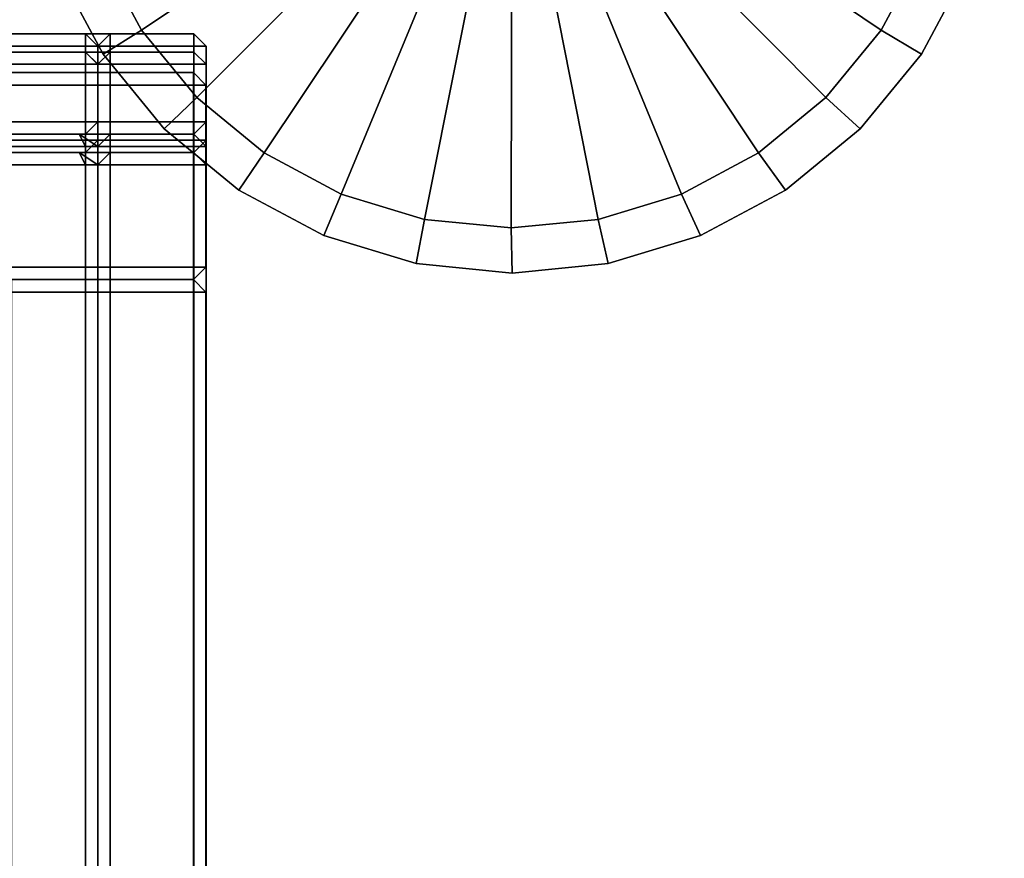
# Model space of a CAD drawing. Header units: inches. Extents: x 82 to 767, y -5 to 263.
# Tile 161 of 256: x 763.71 to 766.87, y 92.29 to 94.98. Entities that reach past the tile are written whole.
import ezdxf
from ezdxf.enums import TextEntityAlignment as Align

# ---------------------------------------------------------------- set-up
doc = ezdxf.new("R2010")
doc.units = ezdxf.units.IN
doc.header["$MEASUREMENT"] = 0
for name, color, linetype in [('A-FURN-3-COLLECTION-INFINITO-STORAGE-CASE-BACK-EDGE-HORIZONTAL', 35, 'Continuous'), ('A-FURN-3-COLLECTION-INFINITO-STORAGE-CASE-BACK-EDGE-VERTICAL', 35, 'Continuous'), ('A-FURN-3-COLLECTION-INFINITO-STORAGE-CASE-BACK-SURFACE-VERTICAL', 33, 'Continuous'), ('A-FURN-3-COLLECTION-INFINITO-STORAGE-CASE-BOTTOM-EDGE-HORIZONTAL', 35, 'Continuous'), ('A-FURN-3-COLLECTION-INFINITO-STORAGE-CASE-BOTTOM-SURFACE-HORIZONTAL', 33, 'Continuous'), ('A-FURN-3-COLLECTION-INFINITO-STORAGE-CASE-SIDE-EDGE-HORIZONTAL', 35, 'Continuous'), ('A-FURN-3-COLLECTION-INFINITO-STORAGE-CASE-SIDE-EDGE-VERTICAL', 35, 'Continuous'), ('A-FURN-3-COLLECTION-INFINITO-STORAGE-CASE-SIDE-SURFACE-VERTICAL', 33, 'Continuous'), ('A-FURN-3-COLLECTION-INFINITO-STORAGE-CASE-TOP-EDGE-HORIZONTAL', 35, 'Continuous'), ('A-FURN-3-COLLECTION-INFINITO-STORAGE-CASE-TOP-SURFACE-HORIZONTAL', 33, 'Continuous'), ('A-FURN-3-COLLECTION-INFINITO-STORAGE-SHELF', 33, 'Continuous'), ('A-FURN-3-COLLECTION-INFINITO-STORAGE-STANCHION-GLIDE', 251, 'Continuous'), ('A-FURN-HAWORTH-ATT', 7, 'Continuous')]:
    doc.layers.add(name, color=color, linetype=linetype)
doc.styles.get("Standard").update_dxf_attribs({"font": 'arial.ttf'})

# ---------------------------------------------------------------- blocks, each defined once
blk = doc.blocks.new('HCCS-IWBC-S0931-3D-3')
at = {"layer": 'A-FURN-3-COLLECTION-INFINITO-STORAGE-SHELF'}
for points in [[(1.0266, 4.9238, -0.0168), (1.0266, 4.9238, -0.1358), (0.9873, 4.8844, -0.1358), (0.9873, 4.8844, -0.0168)], [(0.9873, 4.8844, 0.3787), (1.0266, 4.8844, 0.4181), (1.0266, 4.8844, 0.4181), (1.0266, 4.9238, 0.3787)], [(1.0266, 4.9238, 0.6552), (1.0266, 4.8844, 0.6158), (1.0266, 4.8844, 0.6158), (0.9873, 4.8844, 0.6552)], [(1.0266, 4.9238, 0.7742), (1.0266, 4.9238, 0.6552), (0.9873, 4.8844, 0.6552), (0.9873, 4.8844, 0.7742)], [(0.9873, 4.8844, 0.7742), (1.0266, 4.8844, 0.8136), (1.0266, 4.8844, 0.8136), (1.0266, 4.9238, 0.7742)], [(1.0266, 4.9238, 1.0507), (1.0266, 4.8844, 1.0114), (1.0266, 4.8844, 1.0114), (0.9873, 4.8844, 1.0507)], [(1.0266, 4.9238, 1.1698), (1.0266, 4.9238, 1.0507), (0.9873, 4.8844, 1.0507), (0.9873, 4.8844, 1.1698)], [(0.9873, 4.8844, 1.1698), (1.0266, 4.8844, 1.2091), (1.0266, 4.8844, 1.2091), (1.0266, 4.9238, 1.1698)], [(1.0266, 4.9238, 1.5653), (1.0266, 4.9238, 1.4463), (0.9873, 4.8844, 1.4463), (0.9873, 4.8844, 1.5653)], [(1.0266, 4.9238, 1.4463), (1.0266, 4.8844, 1.4069), (1.0266, 4.8844, 1.4069), (0.9873, 4.8844, 1.4463)], [(0.9873, 4.8844, 1.5653), (1.0266, 4.8844, 1.6047), (1.0266, 4.8844, 1.6047), (1.0266, 4.9238, 1.5653)], [(1.0266, 4.9238, -0.1358), (1.0266, 4.8844, -0.1752), (1.0266, 4.8844, -0.1752), (0.9873, 4.8844, -0.1358)], [(0.9873, 4.8844, -0.0168), (1.0266, 4.8844, 0.0226), (1.0266, 4.8844, 0.0226), (1.0266, 4.9238, -0.0168)], [(1.0266, 4.9238, 0.2597), (1.0266, 4.8844, 0.2203), (1.0266, 4.8844, 0.2203), (0.9873, 4.8844, 0.2597)], [(1.0266, 4.9238, 0.3787), (1.0266, 4.9238, 0.2597), (0.9873, 4.8844, 0.2597), (0.9873, 4.8844, 0.3787)], [(0.9873, 4.8844, 0.4574), (0.9873, 4.8844, 0.5765), (1.0266, 4.9238, 0.5765), (1.0266, 4.9238, 0.4574)], [(0.9873, 4.8844, 0.0619), (0.9873, 4.8844, 0.1809), (1.0266, 4.9238, 0.1809), (1.0266, 4.9238, 0.0619)], [(0.9873, 4.8844, 0.853), (0.9873, 4.8844, 0.972), (1.0266, 4.9238, 0.972), (1.0266, 4.9238, 0.853)], [(0.9873, 4.8844, 0.972), (1.0266, 4.8844, 1.0114), (1.0266, 4.8844, 1.0114), (1.0266, 4.9238, 0.972)], [(1.0266, 4.9238, 0.853), (1.0266, 4.8844, 0.8136), (1.0266, 4.8844, 0.8136), (0.9873, 4.8844, 0.853)], [(1.0266, 4.9238, 0.4574), (1.0266, 4.8844, 0.4181), (1.0266, 4.8844, 0.4181), (0.9873, 4.8844, 0.4574)], [(0.9873, 4.8844, 0.5765), (1.0266, 4.8844, 0.6158), (1.0266, 4.8844, 0.6158), (1.0266, 4.9238, 0.5765)], [(0.9873, 4.8844, 0.1809), (1.0266, 4.8844, 0.2203), (1.0266, 4.8844, 0.2203), (1.0266, 4.9238, 0.1809)], [(1.0266, 4.9238, 0.0619), (1.0266, 4.8844, 0.0226), (1.0266, 4.8844, 0.0226), (0.9873, 4.8844, 0.0619)], [(0.9873, 4.8844, -0.3336), (0.9873, 4.8844, -0.2146), (1.0266, 4.9238, -0.2146), (1.0266, 4.9238, -0.3336)], [(0.9873, 4.8844, -0.2146), (1.0266, 4.8844, -0.1752), (1.0266, 4.8844, -0.1752), (1.0266, 4.9238, -0.2146)], [(1.0266, 4.9238, -0.3336), (1.0266, 4.8844, -0.373), (1.0266, 4.8844, -0.373), (0.9873, 4.8844, -0.3336)], [(0.9873, 4.8844, 1.2485), (0.9873, 4.8844, 1.3675), (1.0266, 4.9238, 1.3675), (1.0266, 4.9238, 1.2485)], [(0.9873, 4.8844, 1.3675), (1.0266, 4.8844, 1.4069), (1.0266, 4.8844, 1.4069), (1.0266, 4.9238, 1.3675)], [(1.0266, 4.9238, 1.2485), (1.0266, 4.8844, 1.2091), (1.0266, 4.8844, 1.2091), (0.9873, 4.8844, 1.2485)], [(1.3488, 4.9238, 1.3675), (1.0266, 4.9238, 1.3675), (1.0266, 4.8844, 1.4069), (1.3094, 4.8844, 1.4069)], [(1.3488, 4.9238, 0.972), (1.0266, 4.9238, 0.972), (1.0266, 4.8844, 1.0114), (1.3094, 4.8844, 1.0114)], [(1.3488, 4.9238, 0.5765), (1.0266, 4.9238, 0.5765), (1.0266, 4.8844, 0.6158), (1.3094, 4.8844, 0.6158)], [(1.3488, 4.9238, 0.1809), (1.0266, 4.9238, 0.1809), (1.0266, 4.8844, 0.2203), (1.3094, 4.8844, 0.2203)], [(1.3488, 4.9238, -0.2146), (1.0266, 4.9238, -0.2146), (1.0266, 4.8844, -0.1752), (1.3094, 4.8844, -0.1752)], [(1.3094, 4.8844, 0.0226), (1.0266, 4.8844, 0.0226), (1.0266, 4.9238, 0.0619), (1.3488, 4.9238, 0.0619)], [(1.3094, 4.8844, 0.4181), (1.0266, 4.8844, 0.4181), (1.0266, 4.9238, 0.4574), (1.3488, 4.9238, 0.4574)], [(1.3094, 4.8844, 0.8136), (1.0266, 4.8844, 0.8136), (1.0266, 4.9238, 0.853), (1.3488, 4.9238, 0.853)], [(1.3094, 4.8844, 1.2091), (1.0266, 4.8844, 1.2091), (1.0266, 4.9238, 1.2485), (1.3488, 4.9238, 1.2485)], [(1.27, 4.9238, -0.0168), (1.27, 4.9238, -0.1358), (1.0266, 4.9238, -0.1358), (1.0266, 4.9238, -0.0168)], [(1.0266, 4.9238, 0.2597), (1.27, 4.9238, 0.2597), (1.27, 4.8844, 0.2203), (1.0266, 4.8844, 0.2203)], [(1.0266, 4.8844, 0.4181), (1.27, 4.8844, 0.4181), (1.27, 4.9238, 0.3787), (1.0266, 4.9238, 0.3787)], [(1.27, 4.9238, 0.7742), (1.27, 4.9238, 0.6552), (1.0266, 4.9238, 0.6552), (1.0266, 4.9238, 0.7742)], [(1.0266, 4.9238, 0.6552), (1.27, 4.9238, 0.6552), (1.27, 4.8844, 0.6158), (1.0266, 4.8844, 0.6158)], [(1.0266, 4.8844, 0.8136), (1.27, 4.8844, 0.8136), (1.27, 4.9238, 0.7742), (1.0266, 4.9238, 0.7742)], [(1.27, 4.9238, 1.1698), (1.27, 4.9238, 1.0507), (1.0266, 4.9238, 1.0507), (1.0266, 4.9238, 1.1698)], [(1.0266, 4.9238, 1.0507), (1.27, 4.9238, 1.0507), (1.27, 4.8844, 1.0114), (1.0266, 4.8844, 1.0114)], [(1.0266, 4.8844, 1.2091), (1.27, 4.8844, 1.2091), (1.27, 4.9238, 1.1698), (1.0266, 4.9238, 1.1698)], [(1.27, 4.9238, 1.5653), (1.27, 4.9238, 1.4463), (1.0266, 4.9238, 1.4463), (1.0266, 4.9238, 1.5653)], [(1.0266, 4.9238, 1.4463), (1.27, 4.9238, 1.4463), (1.27, 4.8844, 1.4069), (1.0266, 4.8844, 1.4069)], [(1.0266, 4.8844, 1.6047), (1.27, 4.8844, 1.6047), (1.27, 4.9238, 1.5653), (1.0266, 4.9238, 1.5653)], [(1.0266, 4.9238, -0.1358), (1.27, 4.9238, -0.1358), (1.27, 4.8844, -0.1752), (1.0266, 4.8844, -0.1752)], [(1.0266, 4.8844, 0.0226), (1.27, 4.8844, 0.0226), (1.27, 4.9238, -0.0168), (1.0266, 4.9238, -0.0168)], [(1.27, 4.9238, 0.3787), (1.27, 4.9238, 0.2597), (1.0266, 4.9238, 0.2597), (1.0266, 4.9238, 0.3787)], [(1.0266, 4.9238, -0.3336), (32.4635, 4.9238, -0.3336), (32.4635, 4.8844, -0.373), (1.0266, 4.8844, -0.373)], [(1.0266, 4.9238, 0.0619), (1.0266, 4.9238, 0.1809), (1.3488, 4.9238, 0.1809), (1.3488, 4.9238, 0.0619)], [(1.0266, 4.9238, 0.853), (1.0266, 4.9238, 0.972), (1.3488, 4.9238, 0.972), (1.3488, 4.9238, 0.853)], [(1.0266, 4.9238, 0.4574), (1.0266, 4.9238, 0.5765), (1.3488, 4.9238, 0.5765), (1.3488, 4.9238, 0.4574)], [(1.0266, 4.9238, -0.3336), (1.0266, 4.9238, -0.2146), (1.3488, 4.9238, -0.2146), (1.3488, 4.9238, -0.3336)], [(1.0266, 4.9238, 1.2485), (1.0266, 4.9238, 1.3675), (1.3488, 4.9238, 1.3675), (1.3488, 4.9238, 1.2485)], [(1.3094, 4.8844, -0.0168), (1.3094, 4.8844, -0.1358), (1.27, 4.9238, -0.1358), (1.27, 4.9238, -0.0168)], [(1.3094, 4.8844, -0.1358), (1.27, 4.8844, -0.1752), (1.27, 4.8844, -0.1752), (1.27, 4.9238, -0.1358)], [(1.27, 4.9238, -0.0168), (1.27, 4.8844, 0.0226), (1.27, 4.8844, 0.0226), (1.3094, 4.8844, -0.0168)], [(1.3094, 4.8844, 0.2597), (1.27, 4.8844, 0.2203), (1.27, 4.8844, 0.2203), (1.27, 4.9238, 0.2597)], [(1.3094, 4.8844, 0.3787), (1.3094, 4.8844, 0.2597), (1.27, 4.9238, 0.2597), (1.27, 4.9238, 0.3787)], [(1.27, 4.9238, 0.3787), (1.27, 4.8844, 0.4181), (1.27, 4.8844, 0.4181), (1.3094, 4.8844, 0.3787)], [(1.3094, 4.8844, 0.7742), (1.3094, 4.8844, 0.6552), (1.27, 4.9238, 0.6552), (1.27, 4.9238, 0.7742)], [(1.3094, 4.8844, 0.6552), (1.27, 4.8844, 0.6158), (1.27, 4.8844, 0.6158), (1.27, 4.9238, 0.6552)], [(1.27, 4.9238, 0.7742), (1.27, 4.8844, 0.8136), (1.27, 4.8844, 0.8136), (1.3094, 4.8844, 0.7742)], [(1.3094, 4.8844, 1.1698), (1.3094, 4.8844, 1.0507), (1.27, 4.9238, 1.0507), (1.27, 4.9238, 1.1698)], [(1.3094, 4.8844, 1.0507), (1.27, 4.8844, 1.0114), (1.27, 4.8844, 1.0114), (1.27, 4.9238, 1.0507)], [(1.27, 4.9238, 1.1698), (1.27, 4.8844, 1.2091), (1.27, 4.8844, 1.2091), (1.3094, 4.8844, 1.1698)], [(1.3094, 4.8844, 1.5653), (1.3094, 4.8844, 1.4463), (1.27, 4.9238, 1.4463), (1.27, 4.9238, 1.5653)], [(1.3094, 4.8844, 1.4463), (1.27, 4.8844, 1.4069), (1.27, 4.8844, 1.4069), (1.27, 4.9238, 1.4463)], [(1.27, 4.9238, 1.5653), (1.27, 4.8844, 1.6047), (1.27, 4.8844, 1.6047), (1.3094, 4.8844, 1.5653)], [(1.3094, 4.8844, 1.5653), (1.3488, 4.9238, 1.5653), (1.3488, 4.9238, -0.2146), (1.3094, 4.8844, -0.1752)], [(1.3488, 4.8844, 1.6047), (1.3488, 4.9238, 1.5653), (1.3488, 4.9238, 1.5653), (1.3094, 4.8844, 1.5653)], [(32.1414, 4.8844, 1.6047), (32.1414, 4.9238, 1.5653), (1.3488, 4.9238, 1.5653), (1.3488, 4.8844, 1.6047)], [(32.1414, 4.9238, 1.5653), (32.1414, 4.9238, -0.3336), (1.3488, 4.9238, -0.3336), (1.3488, 4.9238, 1.5653)], [(0.9873, -4.1453, 1.5653), (1.0266, -4.1278, 1.6047), (1.0266, 4.8844, 1.6047), (0.9873, 4.8844, 1.5653)], [(0.9873, 4.5371, -0.1358), (0.9873, 4.8844, -0.1358), (1.0266, 4.8844, -0.1752), (1.0266, 4.5765, -0.1752)], [(0.9873, 4.8844, -0.0168), (0.9873, 4.8844, -0.1358), (0.9873, 4.5371, -0.1358), (0.9873, 4.5371, -0.0168)], [(1.0266, 4.5765, 0.0226), (1.0266, 4.8844, 0.0226), (0.9873, 4.8844, -0.0168), (0.9873, 4.5371, -0.0168)], [(0.9873, 4.5371, 0.2597), (0.9873, 4.8844, 0.2597), (1.0266, 4.8844, 0.2203), (1.0266, 4.5765, 0.2203)], [(1.0266, 4.5765, 0.4181), (1.0266, 4.8844, 0.4181), (0.9873, 4.8844, 0.3787), (0.9873, 4.5371, 0.3787)], [(0.9873, 4.5371, 0.6552), (0.9873, 4.8844, 0.6552), (1.0266, 4.8844, 0.6158), (1.0266, 4.5765, 0.6158)], [(0.9873, 4.8844, 0.7742), (0.9873, 4.8844, 0.6552), (0.9873, 4.5371, 0.6552), (0.9873, 4.5371, 0.7742)], [(1.0266, 4.5765, 0.8136), (1.0266, 4.8844, 0.8136), (0.9873, 4.8844, 0.7742), (0.9873, 4.5371, 0.7742)], [(0.9873, 4.5371, 1.0507), (0.9873, 4.8844, 1.0507), (1.0266, 4.8844, 1.0114), (1.0266, 4.5765, 1.0114)], [(0.9873, 4.8844, 1.1698), (0.9873, 4.8844, 1.0507), (0.9873, 4.5371, 1.0507), (0.9873, 4.5371, 1.1698)], [(1.0266, 4.5765, 1.2091), (1.0266, 4.8844, 1.2091), (0.9873, 4.8844, 1.1698), (0.9873, 4.5371, 1.1698)], [(0.9873, 4.5371, 1.4463), (0.9873, 4.8844, 1.4463), (1.0266, 4.8844, 1.4069), (1.0266, 4.5765, 1.4069)], [(0.9873, 4.8844, 1.5653), (0.9873, 4.8844, 1.4463), (0.9873, 4.5371, 1.4463), (0.9873, 4.5371, 1.5653)], [(0.9873, 4.8844, 0.3787), (0.9873, 4.8844, 0.2597), (0.9873, 4.5371, 0.2597), (0.9873, 4.5371, 0.3787)], [(0.9873, 4.6159, -0.3336), (0.9873, 4.8844, -0.3336), (1.0266, 4.8844, -0.373), (1.0266, 4.6159, -0.373)], [(0.9873, 4.6159, -0.3336), (0.9873, 4.6159, -0.2146), (0.9873, 4.8844, -0.2146), (0.9873, 4.8844, -0.3336)], [(1.0266, 4.6159, -0.1752), (1.0266, 4.8844, -0.1752), (0.9873, 4.8844, -0.2146), (0.9873, 4.6159, -0.2146)], [(0.9873, 4.6159, 0.4574), (0.9873, 4.6159, 0.5765), (0.9873, 4.8844, 0.5765), (0.9873, 4.8844, 0.4574)], [(0.9873, 4.6159, 0.0619), (0.9873, 4.8844, 0.0619), (1.0266, 4.8844, 0.0226), (1.0266, 4.6159, 0.0226)], [(0.9873, 4.6159, 0.0619), (0.9873, 4.6159, 0.1809), (0.9873, 4.8844, 0.1809), (0.9873, 4.8844, 0.0619)], [(0.9873, 4.6159, 0.853), (0.9873, 4.6159, 0.972), (0.9873, 4.8844, 0.972), (0.9873, 4.8844, 0.853)], [(1.0266, 4.6159, 1.0114), (1.0266, 4.8844, 1.0114), (0.9873, 4.8844, 0.972), (0.9873, 4.6159, 0.972)], [(0.9873, 4.6159, 0.853), (0.9873, 4.8844, 0.853), (1.0266, 4.8844, 0.8136), (1.0266, 4.6159, 0.8136)], [(1.0266, 4.6159, 0.2203), (1.0266, 4.8844, 0.2203), (0.9873, 4.8844, 0.1809), (0.9873, 4.6159, 0.1809)], [(0.9873, 4.6159, 0.4574), (0.9873, 4.8844, 0.4574), (1.0266, 4.8844, 0.4181), (1.0266, 4.6159, 0.4181)], [(1.0266, 4.6159, 0.6158), (1.0266, 4.8844, 0.6158), (0.9873, 4.8844, 0.5765), (0.9873, 4.6159, 0.5765)], [(0.9873, 4.6159, 1.2485), (0.9873, 4.6159, 1.3675), (0.9873, 4.8844, 1.3675), (0.9873, 4.8844, 1.2485)], [(1.0266, 4.6159, 1.4069), (1.0266, 4.8844, 1.4069), (0.9873, 4.8844, 1.3675), (0.9873, 4.6159, 1.3675)], [(0.9873, 4.6159, 1.2485), (0.9873, 4.8844, 1.2485), (1.0266, 4.8844, 1.2091), (1.0266, 4.6159, 1.2091)], [(1.0266, 4.8844, 0.0226), (1.0266, 4.5765, 0.0226), (1.27, 4.5765, 0.0226), (1.27, 4.8844, 0.0226)], [(1.27, 4.8844, -0.1752), (1.27, 4.5765, -0.1752), (1.0266, 4.5765, -0.1752), (1.0266, 4.8844, -0.1752)], [(1.0266, 4.8844, 1.6047), (1.0266, -4.1278, 1.6047), (1.27, -4.1278, 1.6047), (1.27, 4.8844, 1.6047)], [(1.0266, 4.8844, 0.8136), (1.0266, 4.5765, 0.8136), (1.27, 4.5765, 0.8136), (1.27, 4.8844, 0.8136)], [(1.27, 4.8844, 0.6158), (1.27, 4.5765, 0.6158), (1.0266, 4.5765, 0.6158), (1.0266, 4.8844, 0.6158)], [(1.0266, 4.8844, 1.2091), (1.0266, 4.5765, 1.2091), (1.27, 4.5765, 1.2091), (1.27, 4.8844, 1.2091)], [(1.27, 4.8844, 1.0114), (1.27, 4.5765, 1.0114), (1.0266, 4.5765, 1.0114), (1.0266, 4.8844, 1.0114)], [(1.27, 4.8844, 1.4069), (1.27, 4.5765, 1.4069), (1.0266, 4.5765, 1.4069), (1.0266, 4.8844, 1.4069)], [(1.0266, 4.8844, 0.4181), (1.0266, 4.5765, 0.4181), (1.27, 4.5765, 0.4181), (1.27, 4.8844, 0.4181)], [(1.27, 4.8844, 0.2203), (1.27, 4.5765, 0.2203), (1.0266, 4.5765, 0.2203), (1.0266, 4.8844, 0.2203)], [(32.4635, 4.6159, -0.373), (1.0266, 4.6159, -0.373), (1.0266, 4.8844, -0.373), (32.4635, 4.8844, -0.373)], [(1.0266, 4.8844, 0.0226), (1.3094, 4.8844, 0.0226), (1.3094, 4.6159, 0.0225), (1.0266, 4.6159, 0.0225)], [(1.0266, 4.6159, 0.2203), (1.3094, 4.6159, 0.2203), (1.3094, 4.8844, 0.2203), (1.0266, 4.8844, 0.2203)], [(1.0266, 4.8844, 0.4181), (1.3094, 4.8844, 0.4181), (1.3094, 4.6159, 0.4181), (1.0266, 4.6159, 0.4181)], [(1.0266, 4.6159, 0.6158), (1.3094, 4.6159, 0.6158), (1.3094, 4.8844, 0.6158), (1.0266, 4.8844, 0.6158)], [(1.0266, 4.6159, -0.1752), (1.3094, 4.6159, -0.1752), (1.3094, 4.8844, -0.1752), (1.0266, 4.8844, -0.1752)], [(1.0266, 4.8844, 0.8136), (1.3094, 4.8844, 0.8136), (1.3094, 4.6159, 0.8136), (1.0266, 4.6159, 0.8136)], [(1.0266, 4.6159, 1.0114), (1.3094, 4.6159, 1.0114), (1.3094, 4.8844, 1.0114), (1.0266, 4.8844, 1.0114)], [(1.0266, 4.8844, 1.2091), (1.3094, 4.8844, 1.2091), (1.3094, 4.6159, 1.2091), (1.0266, 4.6159, 1.2091)], [(1.0266, 4.6159, 1.4069), (1.3094, 4.6159, 1.4069), (1.3094, 4.8844, 1.4069), (1.0266, 4.8844, 1.4069)], [(1.27, 4.5765, 1.0114), (1.27, 4.8844, 1.0114), (1.3094, 4.8844, 1.0507), (1.3094, 4.5371, 1.0507)], [(1.3094, 4.5371, 1.1698), (1.3094, 4.8844, 1.1698), (1.27, 4.8844, 1.2091), (1.27, 4.5765, 1.2091)], [(1.27, 4.5765, 1.4069), (1.27, 4.8844, 1.4069), (1.3094, 4.8844, 1.4463), (1.3094, 4.5371, 1.4463)], [(1.3094, 4.5371, 0.7742), (1.3094, 4.8844, 0.7742), (1.27, 4.8844, 0.8136), (1.27, 4.5765, 0.8136)], [(1.27, 4.5765, 0.6158), (1.27, 4.8844, 0.6158), (1.3094, 4.8844, 0.6552), (1.3094, 4.5371, 0.6552)], [(1.3094, 4.5371, 0.3787), (1.3094, 4.8844, 0.3787), (1.27, 4.8844, 0.4181), (1.27, 4.5765, 0.4181)], [(1.27, 4.5765, 0.2203), (1.27, 4.8844, 0.2203), (1.3094, 4.8844, 0.2597), (1.3094, 4.5371, 0.2597)], [(1.3094, 4.5371, -0.0168), (1.3094, 4.8844, -0.0168), (1.27, 4.8844, 0.0226), (1.27, 4.5765, 0.0226)], [(1.27, 4.5765, -0.1752), (1.27, 4.8844, -0.1752), (1.3094, 4.8844, -0.1358), (1.3094, 4.5371, -0.1358)], [(1.3094, 4.8844, 1.5653), (1.27, 4.8844, 1.6047), (1.27, -4.1278, 1.6047), (1.3094, -4.1453, 1.5653)], [(1.3094, 4.5371, -0.0168), (1.3094, 4.5371, -0.1358), (1.3094, 4.8844, -0.1358), (1.3094, 4.8844, -0.0168)], [(1.3094, 4.5371, 0.3787), (1.3094, 4.5371, 0.2597), (1.3094, 4.8844, 0.2597), (1.3094, 4.8844, 0.3787)], [(1.3094, 4.5371, 0.7742), (1.3094, 4.5371, 0.6552), (1.3094, 4.8844, 0.6552), (1.3094, 4.8844, 0.7742)], [(1.3094, 4.5371, 1.1698), (1.3094, 4.5371, 1.0507), (1.3094, 4.8844, 1.0507), (1.3094, 4.8844, 1.1698)], [(1.3094, 4.5371, 1.5653), (1.3094, 4.5371, 1.4463), (1.3094, 4.8844, 1.4463), (1.3094, 4.8844, 1.5653)], [(1.3094, 4.6159, 0.0225), (1.3094, 4.8844, 0.0226), (1.3094, 4.8844, -0.1752), (1.3094, 4.6159, -0.1752)], [(1.3094, 4.6159, 0.4181), (1.3094, 4.8844, 0.4181), (1.3094, 4.8844, 0.2203), (1.3094, 4.6159, 0.2203)], [(1.3094, 4.6159, 0.8136), (1.3094, 4.8844, 0.8136), (1.3094, 4.8844, 0.6158), (1.3094, 4.6159, 0.6158)], [(1.3094, 4.6159, 1.5653), (1.3094, 4.8844, 1.5653), (1.3094, 4.8844, 1.4069), (1.3094, 4.6159, 1.4069)], [(1.3094, 4.6159, 1.2091), (1.3094, 4.8844, 1.2091), (1.3094, 4.8844, 1.0114), (1.3094, 4.6159, 1.0114)], [(1.3488, 4.8844, 1.6047), (1.3094, 4.8844, 1.5653), (1.3094, 4.6159, 1.5653), (1.3488, 4.6159, 1.6047)], [(32.1414, 4.6159, 1.6047), (32.1414, 4.8844, 1.6047), (1.3488, 4.8844, 1.6047), (1.3488, 4.6159, 1.6047)], [(0.9873, 4.6159, -0.3336), (1.0266, 4.6159, -0.373), (1.0266, 4.6159, -0.373), (1.0266, 4.5765, -0.3336)], [(1.0266, 4.5765, -0.3336), (1.0266, 4.5765, -0.2146), (0.9873, 4.6159, -0.2146), (0.9873, 4.6159, -0.3336)], [(1.0266, 4.5765, -0.2146), (1.0266, 4.6159, -0.1752), (1.0266, 4.6159, -0.1752), (0.9873, 4.6159, -0.2146)], [(1.0266, 4.5765, 0.4574), (1.0266, 4.5765, 0.5765), (0.9873, 4.6159, 0.5765), (0.9873, 4.6159, 0.4574)], [(0.9873, 4.6159, 0.0619), (1.0266, 4.6159, 0.0226), (1.0266, 4.6159, 0.0226), (1.0266, 4.5765, 0.0619)], [(1.0266, 4.5765, 0.0619), (1.0266, 4.5765, 0.1809), (0.9873, 4.6159, 0.1809), (0.9873, 4.6159, 0.0619)], [(1.0266, 4.5765, 0.853), (1.0266, 4.5765, 0.972), (0.9873, 4.6159, 0.972), (0.9873, 4.6159, 0.853)], [(1.0266, 4.5765, 0.972), (1.0266, 4.6159, 1.0114), (1.0266, 4.6159, 1.0114), (0.9873, 4.6159, 0.972)], [(0.9873, 4.6159, 0.853), (1.0266, 4.6159, 0.8136), (1.0266, 4.6159, 0.8136), (1.0266, 4.5765, 0.853)], [(1.0266, 4.5765, 0.1809), (1.0266, 4.6159, 0.2203), (1.0266, 4.6159, 0.2203), (0.9873, 4.6159, 0.1809)], [(0.9873, 4.6159, 0.4574), (1.0266, 4.6159, 0.4181), (1.0266, 4.6159, 0.4181), (1.0266, 4.5765, 0.4574)], [(1.0266, 4.5765, 0.5765), (1.0266, 4.6159, 0.6158), (1.0266, 4.6159, 0.6158), (0.9873, 4.6159, 0.5765)], [(1.0266, 4.5765, 1.2485), (1.0266, 4.5765, 1.3675), (0.9873, 4.6159, 1.3675), (0.9873, 4.6159, 1.2485)], [(1.0266, 4.5765, 1.3675), (1.0266, 4.6159, 1.4069), (1.0266, 4.6159, 1.4069), (0.9873, 4.6159, 1.3675)], [(0.9873, 4.6159, 1.2485), (1.0266, 4.6159, 1.2091), (1.0266, 4.6159, 1.2091), (1.0266, 4.5765, 1.2485)], [(1.3488, 4.5765, 1.2485), (1.0266, 4.5765, 1.2485), (1.0266, 4.6159, 1.2091), (1.3094, 4.6159, 1.2091)], [(1.3488, 4.5765, 0.853), (1.0266, 4.5765, 0.853), (1.0266, 4.6159, 0.8136), (1.3094, 4.6159, 0.8136)], [(1.3488, 4.5765, 0.4574), (1.0266, 4.5765, 0.4574), (1.0266, 4.6159, 0.4181), (1.3094, 4.6159, 0.4181)], [(1.3488, 4.5765, 0.0619), (1.0266, 4.5765, 0.0619), (1.0266, 4.6159, 0.0225), (1.3094, 4.6159, 0.0225)], [(1.3094, 4.6159, -0.1752), (1.0266, 4.6159, -0.1752), (1.0266, 4.5765, -0.2146), (1.3488, 4.5765, -0.2146)], [(1.3094, 4.6159, 0.2203), (1.0266, 4.6159, 0.2203), (1.0266, 4.5765, 0.1809), (1.3488, 4.5765, 0.1809)], [(1.3094, 4.6159, 0.6158), (1.0266, 4.6159, 0.6158), (1.0266, 4.5765, 0.5765), (1.3488, 4.5765, 0.5765)], [(1.3094, 4.6159, 1.0114), (1.0266, 4.6159, 1.0114), (1.0266, 4.5765, 0.972), (1.3488, 4.5765, 0.972)], [(1.3094, 4.6159, 1.4069), (1.0266, 4.6159, 1.4069), (1.0266, 4.5765, 1.3675), (1.3488, 4.5765, 1.3675)], [(1.0266, 4.6159, -0.373), (32.4635, 4.6159, -0.373), (32.4635, 4.5765, -0.3336), (1.0266, 4.5765, -0.3336)], [(1.3488, 4.5765, 1.5653), (1.3094, 4.6159, 1.5653), (1.3094, 4.6159, -0.1752), (1.3488, 4.5765, -0.2146)], [(1.3488, 4.6159, 1.6047), (1.3094, 4.6159, 1.5653), (1.3094, 4.6159, 1.5653), (1.3488, 4.5765, 1.5653)], [(32.1414, 4.5765, 1.5653), (32.1414, 4.6159, 1.6047), (1.3488, 4.6159, 1.6047), (1.3488, 4.5765, 1.5653)], [(0.9873, 4.5371, 1.4463), (1.0266, 4.5765, 1.4069), (1.0267, 4.5765, -0.3336), (0.9873, 4.5371, -0.3336)], [(0.9873, 4.5371, -0.3336), (1.0267, 4.5765, -0.3336), (1.0267, 4.5765, -0.3336), (1.0266, 4.5371, -0.373)], [(1.0266, 4.5765, -0.1752), (1.27, 4.5765, -0.1752), (1.27, 4.5765, -0.3336), (1.0267, 4.5765, -0.3336)], [(1.0266, 4.5765, 0.2203), (1.27, 4.5765, 0.2203), (1.27, 4.5765, 0.0226), (1.0266, 4.5765, 0.0226)], [(1.0266, 4.5765, 1.0114), (1.27, 4.5765, 1.0114), (1.27, 4.5765, 0.8136), (1.0266, 4.5765, 0.8136)], [(1.0266, 4.5765, 1.4069), (1.27, 4.5765, 1.4069), (1.27, 4.5765, 1.2091), (1.0266, 4.5765, 1.2091)], [(1.0266, 4.5371, -0.373), (1.0267, 4.5765, -0.3336), (1.27, 4.5765, -0.3336), (1.27, 4.5371, -0.373)], [(1.0266, 4.5765, 0.6158), (1.27, 4.5765, 0.6158), (1.27, 4.5765, 0.4181), (1.0266, 4.5765, 0.4181)], [(1.3488, 4.5765, -0.3336), (1.3488, 4.5765, -0.2146), (1.0266, 4.5765, -0.2146), (1.0266, 4.5765, -0.3336)], [(1.3488, 4.5765, 0.4574), (1.3488, 4.5765, 0.5765), (1.0266, 4.5765, 0.5765), (1.0266, 4.5765, 0.4574)], [(1.3488, 4.5765, 0.0619), (1.3488, 4.5765, 0.1809), (1.0266, 4.5765, 0.1809), (1.0266, 4.5765, 0.0619)], [(1.3488, 4.5765, 0.853), (1.3488, 4.5765, 0.972), (1.0266, 4.5765, 0.972), (1.0266, 4.5765, 0.853)], [(1.3488, 4.5765, 1.2485), (1.3488, 4.5765, 1.3675), (1.0266, 4.5765, 1.3675), (1.0266, 4.5765, 1.2485)], [(1.27, 4.5765, 1.4069), (1.3094, 4.5371, 1.4463), (1.3094, 4.5371, -0.3336), (1.27, 4.5765, -0.3336)], [(1.27, 4.5765, -0.3336), (1.3094, 4.5371, -0.3336), (1.3094, 4.5371, -0.3336), (1.27, 4.5371, -0.373)], [(1.3094, 4.5163, 0.3055), (1.3488, 4.5371, 0.3448), (1.3488, 4.5371, 0.3448), (1.3488, 4.5765, 0.3055)], [(1.3094, 4.5163, -0.3336), (1.3488, 4.5765, -0.3336), (1.3488, 4.5765, -0.3336), (1.3488, 4.5371, -0.373)], [(1.3094, 4.5163, 0.3055), (1.3488, 4.5765, 0.3055), (1.3488, 4.5765, -0.3336), (1.3094, 4.5163, -0.3336)], [(32.1414, 4.5765, -0.3336), (32.1414, 4.5371, -0.373), (1.3488, 4.5371, -0.373), (1.3488, 4.5765, -0.3336)], [(32.1414, 4.5371, 0.3448), (32.1414, 4.5765, 0.3055), (1.3488, 4.5765, 0.3055), (1.3488, 4.5371, 0.3448)], [(1.3488, 4.5765, 1.5653), (1.3488, 4.5765, -0.3336), (32.1414, 4.5765, -0.3336), (32.1414, 4.5765, 1.5653)], [(32.1414, 4.5765, 0.3055), (32.1414, 4.5765, -0.3336), (1.3488, 4.5765, -0.3336), (1.3488, 4.5765, 0.3055)], [(1.0266, -4.8949, -0.373), (0.9873, -4.9124, -0.3336), (0.9873, 4.5371, -0.3336), (1.0266, 4.5371, -0.373)], [(1.0266, -4.8949, -0.373), (1.0266, 4.5371, -0.373), (1.27, 4.5371, -0.373), (1.27, -4.8949, -0.373)], [(1.3094, -4.9124, -0.3336), (1.27, -4.8949, -0.373), (1.27, 4.5371, -0.373), (1.3094, 4.5371, -0.3336)], [(1.3094, 4.5163, -0.3336), (1.3488, 4.5371, -0.373), (1.3488, -4.8949, -0.373), (1.3094, -4.8949, -0.3336)], [(1.3488, 4.5371, 0.3448), (1.3094, 4.5163, 0.3055), (1.3094, -4.8949, 0.3055), (1.3488, -4.8949, 0.3448)], [(1.3488, -4.8949, -0.373), (1.3488, 4.5371, -0.373), (32.1414, 4.5371, -0.373), (32.1414, -4.8949, -0.373)], [(1.3488, 4.5371, 0.3448), (1.3488, -4.8949, 0.3448), (32.1414, -4.8949, 0.3448), (32.1414, 4.5371, 0.3448)], [(1.3094, 4.5163, 0.3055), (1.3094, 4.5163, -0.3336), (1.3094, -4.8949, -0.3336), (1.3094, -4.8949, 0.3055)]]:
    blk.add_3dface(points, dxfattribs=at)
for points, invisible_edges in [([(0.9873, -4.9158, 0.3448), (0.9873, -4.1453, 1.5653), (0.9873, -4.1453, 1.5653), (0.9873, 4.5371, 1.5653)], 8), ([(0.9873, -4.9124, -0.3336), (0.9873, -4.9158, 0.3448), (0.9873, 4.5371, 1.5653), (0.9873, 4.5371, -0.3336)], 2), ([(1.3094, 4.5371, -0.3336), (1.3094, 4.5371, 1.5653), (1.3094, -4.9158, 0.3448), (1.3094, -4.9124, -0.3336)], 2), ([(1.3094, 4.5371, 1.5653), (1.3094, -4.1453, 1.5653), (1.3094, -4.1453, 1.5653), (1.3094, -4.9158, 0.3448)], 8)]:
    blk.add_3dface(points, dxfattribs=dict(at, invisible_edges=invisible_edges))
at = {"layer": 'A-FURN-HAWORTH-ATT', "flags": 1}
for tag, p in [('HAWMC', (0, 0)), ('HAWPN', (0, -0.1667)), ('HAWSN', (0, -0.3333))]:
    blk.add_attdef(tag, text='', height=0.1, dxfattribs=at).set_placement(p, align=Align.TOP_CENTER)
blk = doc.blocks.new('HCCS-IWBC-F2-3D-3')
at = {"layer": 'A-FURN-3-COLLECTION-INFINITO-STORAGE-STANCHION-GLIDE', "invisible_edges": 10}
for points in [[(0.6044, 4.4475), (0.3081, 4.3577), (0.6044, 7.366), (0.8775, 7.22)], [(0.8775, 4.5935), (0.6044, 4.4475), (0.8775, 7.22), (1.1168, 7.0236)], [(1.1168, 4.7899), (0.8775, 4.5935), (1.1168, 7.0236), (1.3133, 6.7842)], [(1.3133, 5.0293), (1.1168, 4.7899), (1.3133, 6.7842), (1.4592, 6.5112)], [(1.4592, 5.3023), (1.3133, 5.0293), (1.4592, 6.5112), (1.5491, 6.2149)], [(1.5491, 5.5986), (1.4592, 5.3023), (1.5491, 6.2149), (1.5794, 5.9067)]]:
    blk.add_3dface(points, dxfattribs=at)
at = {"layer": 'A-FURN-HAWORTH-ATT', "flags": 1}
for tag, p in [('HAWMC', (0, 0)), ('HAWMC', (0, 0)), ('HAWPN', (0, -0.1667)), ('HAWPN', (0, -0.1667)), ('HAWSN', (0, -0.3333)), ('HAWSN', (0, -0.3333))]:
    blk.add_attdef(tag, text='', height=0.1, dxfattribs=at).set_placement(p, align=Align.TOP_CENTER)
at = {"layer": 'A-FURN-3-COLLECTION-INFINITO-STORAGE-STANCHION-GLIDE'}
mesh = blk.add_polymesh((33, 3), dxfattribs=at)
for k, corner in enumerate([(0.3196, 5.9053, 0.8399), (1.4347, 5.9037, 0.2905), (1.5794, 5.9067, 0.1976), (0.3135, 5.9669, 0.8399), (1.4072, 6.1823, 0.2905), (1.5491, 6.2149, 0.1976), (0.2955, 6.0262, 0.8399), (1.326, 6.4502, 0.2905), (1.4592, 6.5112, 0.1976), (0.2663, 6.0809, 0.8399), (1.194, 6.6971, 0.2905), (1.3133, 6.7842, 0.1976), (0.227, 6.1288, 0.8399), (1.0164, 6.9135, 0.2905), (1.1168, 7.0236, 0.1976), (0.1791, 6.1681, 0.8399), (0.8, 7.0911, 0.2905), (0.8775, 7.22, 0.1976), (0.1245, 6.1973, 0.8399), (0.5531, 7.2231, 0.2905), (0.6044, 7.366, 0.1976), (0.0652, 6.2153, 0.8399), (0.2852, 7.3043, 0.2905), (0.3081, 7.4558, 0.1976), (0.0035, 6.2214, 0.8399), (0.0066, 7.3318, 0.2905), (0, 7.4862, 0.1976), (-0.0581, 6.2153, 0.8399), (-0.272, 7.3043, 0.2905), (-0.3081, 7.4558, 0.1976), (-0.1174, 6.1973, 0.8399), (-0.5399, 7.2231, 0.2905), (-0.6044, 7.366, 0.1976), (-0.1721, 6.1681, 0.8399), (-0.7868, 7.0911, 0.2905), (-0.8775, 7.22, 0.1976), (-0.22, 6.1288, 0.8399), (-1.0032, 6.9135, 0.2905), (-1.1168, 7.0236, 0.1976), (-0.2593, 6.0809, 0.8399), (-1.1808, 6.6971, 0.2905), (-1.3133, 6.7842, 0.1976), (-0.2885, 6.0262, 0.8399), (-1.3128, 6.4502, 0.2905), (-1.4592, 6.5112, 0.1976), (-0.3065, 5.9669, 0.8399), (-1.3941, 6.1823, 0.2905), (-1.5491, 6.2149, 0.1976), (-0.3125, 5.9053, 0.8399), (-1.4215, 5.9037, 0.2905), (-1.5794, 5.9067, 0.1976), (-0.3065, 5.8436, 0.8399), (-1.3941, 5.625, 0.2905), (-1.5491, 5.5986, 0.1976), (-0.2885, 5.7843, 0.8399), (-1.3128, 5.3571, 0.2905), (-1.4592, 5.3023, 0.1976), (-0.2593, 5.7297, 0.8399), (-1.1808, 5.1102, 0.2905), (-1.3133, 5.0293, 0.1976), (-0.22, 5.6818, 0.8399), (-1.0032, 4.8938, 0.2905), (-1.1168, 4.7899, 0.1976), (-0.1721, 5.6425, 0.8399), (-0.7868, 4.7162, 0.2905), (-0.8775, 4.5935, 0.1976), (-0.1174, 5.6133, 0.8399), (-0.5399, 4.5843, 0.2905), (-0.6044, 4.4475, 0.1976), (-0.0581, 5.5953, 0.8399), (-0.272, 4.503, 0.2905), (-0.3081, 4.3577, 0.1976), (0.0035, 5.5892, 0.8399), (0.0066, 4.4755, 0.2905), (0, 4.3273, 0.1976), (0.0652, 5.5953, 0.8399), (0.2852, 4.503, 0.2905), (0.3081, 4.3577, 0.1976), (0.1245, 5.6133, 0.8399), (0.5531, 4.5843, 0.2905), (0.6044, 4.4475, 0.1976), (0.1791, 5.6425, 0.8399), (0.8, 4.7162, 0.2905), (0.8775, 4.5935, 0.1976), (0.227, 5.6818, 0.8399), (1.0164, 4.8938, 0.2905), (1.1168, 4.7899, 0.1976), (0.2663, 5.7297, 0.8399), (1.194, 5.1102, 0.2905), (1.3133, 5.0293, 0.1976), (0.2955, 5.7843, 0.8399), (1.326, 5.3571, 0.2905), (1.4592, 5.3023, 0.1976), (0.3135, 5.8436, 0.8399), (1.4072, 5.625, 0.2905), (1.5491, 5.5986, 0.1976), (0.3196, 5.9053, 0.8399), (1.4347, 5.9037, 0.2905), (1.5794, 5.9067, 0.1976)]):
    mesh.set_mesh_vertex(divmod(k, 3), corner)
mesh = blk.add_polymesh((33, 2), dxfattribs=at)
for k, corner in enumerate([(1.5491, 5.5986), (1.5491, 5.5986, 0.1976), (1.4592, 5.3023), (1.4592, 5.3023, 0.1976), (1.3133, 5.0293), (1.3133, 5.0293, 0.1976), (1.1168, 4.7899), (1.1168, 4.7899, 0.1976), (0.8775, 4.5935), (0.8775, 4.5935, 0.1976), (0.6044, 4.4475), (0.6044, 4.4475, 0.1976), (0.3081, 4.3577), (0.3081, 4.3577, 0.1976), (0, 4.3273), (0, 4.3273, 0.1976), (-0.3081, 4.3577), (-0.3081, 4.3577, 0.1976), (-0.6044, 4.4475), (-0.6044, 4.4475, 0.1976), (-0.8775, 4.5935), (-0.8775, 4.5935, 0.1976), (-1.1168, 4.7899), (-1.1168, 4.7899, 0.1976), (-1.3133, 5.0293), (-1.3133, 5.0293, 0.1976), (-1.4592, 5.3023), (-1.4592, 5.3023, 0.1976), (-1.5491, 5.5986), (-1.5491, 5.5986, 0.1976), (-1.5794, 5.9067), (-1.5794, 5.9067, 0.1976), (-1.5491, 6.2149), (-1.5491, 6.2149, 0.1976), (-1.4592, 6.5112), (-1.4592, 6.5112, 0.1976), (-1.3133, 6.7842), (-1.3133, 6.7842, 0.1976), (-1.1168, 7.0236), (-1.1168, 7.0236, 0.1976), (-0.8775, 7.22), (-0.8775, 7.22, 0.1976), (-0.6044, 7.366), (-0.6044, 7.366, 0.1976), (-0.3081, 7.4558), (-0.3081, 7.4558, 0.1976), (0, 7.4862), (0, 7.4862, 0.1976), (0.3081, 7.4558), (0.3081, 7.4558, 0.1976), (0.6044, 7.366), (0.6044, 7.366, 0.1976), (0.8775, 7.22), (0.8775, 7.22, 0.1976), (1.1168, 7.0236), (1.1168, 7.0236, 0.1976), (1.3133, 6.7842), (1.3133, 6.7842, 0.1976), (1.4592, 6.5112), (1.4592, 6.5112, 0.1976), (1.5491, 6.2149), (1.5491, 6.2149, 0.1976), (1.5794, 5.9067), (1.5794, 5.9067, 0.1976), (1.5491, 5.5986), (1.5491, 5.5986, 0.1976)]):
    mesh.set_mesh_vertex(divmod(k, 2), corner)
blk = doc.blocks.new('HCCS-IWBC-C2W1-3D-3')
at = {"layer": 'A-FURN-3-COLLECTION-INFINITO-STORAGE-CASE-BACK-EDGE-HORIZONTAL'}
for points in [[(1.6589, 4.8835, -2.8779), (1.6989, 4.9235, -2.8779), (1.6989, 4.9235, -2.8779), (1.6989, 4.8835, -2.9179)], [(1.6989, 4.8835, 15.4378), (1.6989, 4.9235, 15.3985), (1.6989, 4.9235, 15.3985), (1.6589, 4.8835, 15.3985)], [(31.7909, 4.9235, -2.8779), (31.7909, 4.8835, -2.9179), (1.6989, 4.8835, -2.9179), (1.6989, 4.9235, -2.8779)], [(31.7909, 4.8835, 15.4378), (31.7909, 4.9235, 15.3985), (1.6989, 4.9235, 15.3985), (1.6989, 4.8835, 15.4378)], [(1.6989, 4.8835, 15.4378), (1.6589, 4.8835, 15.3985), (1.6589, 4.2995, 15.3985), (1.6989, 4.2995, 15.4378)], [(1.6589, 4.8835, -2.8779), (1.6989, 4.8835, -2.9179), (1.6989, 4.2995, -2.9179), (1.6589, 4.2995, -2.8779)], [(31.7909, 4.8835, 15.4378), (1.6989, 4.8835, 15.4378), (1.6989, 4.2995, 15.4378), (31.7909, 4.2995, 15.4378)], [(31.7909, 4.2995, -2.9179), (1.6989, 4.2995, -2.9179), (1.6989, 4.8835, -2.9179), (31.7909, 4.8835, -2.9179)]]:
    blk.add_3dface(points, dxfattribs=at)
at = {"layer": 'A-FURN-3-COLLECTION-INFINITO-STORAGE-CASE-BACK-EDGE-VERTICAL'}
for points in [[(1.6989, 4.9235, -2.8779), (1.6589, 4.8835, -2.8779), (1.6589, 4.8835, 15.3985), (1.6989, 4.9235, 15.3985)], [(1.6589, 4.8835, 15.3985), (1.6589, 4.8835, -2.8779), (1.6589, 4.2995, -2.8779), (1.6589, 4.2995, 15.3985)]]:
    blk.add_3dface(points, dxfattribs=at)
at = {"layer": 'A-FURN-3-COLLECTION-INFINITO-STORAGE-CASE-BACK-SURFACE-VERTICAL'}
blk.add_3dface([(31.7909, 4.9235, -2.8779), (1.6989, 4.9235, -2.8779), (1.6989, 4.9235, 15.3985), (31.7909, 4.9235, 15.3985)], dxfattribs=at)
at = {"layer": 'A-FURN-3-COLLECTION-INFINITO-STORAGE-CASE-BOTTOM-EDGE-HORIZONTAL'}
for points in [[(1.6589, 4.8835, -2.9579), (1.6989, 4.9235, -2.9579), (1.6989, 4.9235, -3.5432), (1.6589, 4.8835, -3.5432)], [(1.6589, 4.8835, -2.9579), (1.6989, 4.8835, -2.9179), (1.6989, 4.8835, -2.9179), (1.6989, 4.9235, -2.9579)], [(1.6589, 4.8835, -3.5432), (1.6989, 4.9235, -3.5432), (1.6989, 4.9235, -3.5432), (1.6989, 4.8835, -3.5832)], [(31.7909, 4.8835, -2.9179), (31.7909, 4.9235, -2.9579), (1.6989, 4.9235, -2.9579), (1.6989, 4.8835, -2.9179)], [(1.6989, 4.8835, -3.5832), (1.6989, 4.9235, -3.5432), (31.7909, 4.9235, -3.5432), (31.7909, 4.8835, -3.5832)], [(1.6989, 4.9235, -2.9579), (31.7909, 4.9235, -2.9579), (31.7909, 4.9235, -3.5432), (1.6989, 4.9235, -3.5432)], [(1.6989, 4.8835, -2.9179), (1.6589, 4.8835, -2.9579), (1.6589, -7.9307, -2.9579), (1.6989, -7.9307, -2.9179)], [(1.6589, 4.8835, -3.5432), (1.6989, 4.8835, -3.5832), (1.6989, -7.9307, -3.5832), (1.6589, -7.9307, -3.5432)]]:
    blk.add_3dface(points, dxfattribs=at)
at = {"layer": 'A-FURN-3-COLLECTION-INFINITO-STORAGE-CASE-BOTTOM-SURFACE-HORIZONTAL'}
for points in [[(1.6989, -7.9306, -2.9179), (31.7909, -7.9306, -2.9179), (31.7909, 4.8835, -2.9179), (1.6989, 4.8835, -2.9179)], [(1.6989, 4.8835, -3.5832), (31.7909, 4.8835, -3.5832), (31.7909, -7.9306, -3.5832), (1.6989, -7.9306, -3.5832)]]:
    blk.add_3dface(points, dxfattribs=at)
at = {"layer": 'A-FURN-3-COLLECTION-INFINITO-STORAGE-CASE-SIDE-EDGE-HORIZONTAL'}
for points in [[(1.0349, 4.9235, -3.5432), (1.0349, 4.8835, -3.5832), (1.0349, 4.8835, -3.5832), (0.9949, 4.8835, -3.5432)], [(1.0349, 4.8835, 16.1018), (1.0349, 4.9235, 16.0618), (1.0349, 4.9235, 16.0618), (0.9949, 4.8835, 16.0618)], [(1.6189, 4.8835, 16.1018), (1.6189, 4.9235, 16.0618), (1.0349, 4.9235, 16.0618), (1.0349, 4.8835, 16.1018)], [(1.6189, 4.9235, -3.5432), (1.6189, 4.8835, -3.5832), (1.0349, 4.8835, -3.5832), (1.0349, 4.9235, -3.5432)], [(1.6189, 4.9235, -3.5432), (1.6589, 4.8835, -3.5432), (1.6589, 4.8835, -3.5432), (1.6189, 4.8835, -3.5832)], [(1.6189, 4.8835, 16.1018), (1.6589, 4.8835, 16.0618), (1.6589, 4.8835, 16.0618), (1.6189, 4.9235, 16.0618)], [(0.9949, 4.8835, -3.5432), (1.0349, 4.8835, -3.5832), (1.0349, -8.4223, -3.5832), (0.9949, -8.4223, -3.5432)], [(1.0349, 4.8835, 16.1018), (0.9949, 4.8835, 16.0618), (0.9949, -8.4223, 16.0618), (1.0349, -8.4223, 16.1018)], [(1.0349, 4.8835, 16.1018), (1.0349, -8.4223, 16.1018), (1.6189, -8.4223, 16.1018), (1.6189, 4.8835, 16.1018)], [(1.6189, 4.8835, -3.5832), (1.6189, -8.4223, -3.5832), (1.0349, -8.4223, -3.5832), (1.0349, 4.8835, -3.5832)], [(1.6189, -8.4223, 16.1018), (1.6589, -8.4223, 16.0618), (1.6589, 4.8835, 16.0618), (1.6189, 4.8835, 16.1018)], [(1.6589, -8.4223, -3.5432), (1.6189, -8.4223, -3.5832), (1.6189, 4.8835, -3.5832), (1.6589, 4.8835, -3.5432)]]:
    blk.add_3dface(points, dxfattribs=at)
at = {"layer": 'A-FURN-3-COLLECTION-INFINITO-STORAGE-CASE-SIDE-EDGE-VERTICAL'}
for points in [[(1.0349, 4.9235, -3.5432), (0.9949, 4.8835, -3.5432), (0.9949, 4.8835, 16.0618), (1.0349, 4.9235, 16.0618)], [(1.6189, 4.9235, 16.0618), (1.6189, 4.9235, -3.5432), (1.0349, 4.9235, -3.5432), (1.0349, 4.9235, 16.0618)], [(1.6589, 4.8835, -3.5432), (1.6189, 4.9235, -3.5432), (1.6189, 4.9235, 16.0618), (1.6589, 4.8835, 16.0618)]]:
    blk.add_3dface(points, dxfattribs=at)
at = {"layer": 'A-FURN-3-COLLECTION-INFINITO-STORAGE-CASE-SIDE-SURFACE-VERTICAL'}
for points in [[(0.9949, 4.8835, -3.5432), (0.9949, -8.4223, -3.5432), (0.9949, -8.4223, 16.0618), (0.9949, 4.8835, 16.0618)], [(1.6589, 4.8835, 16.0618), (1.6589, -8.4223, 16.0618), (1.6589, -8.4223, -3.5432), (1.6589, 4.8835, -3.5432)]]:
    blk.add_3dface(points, dxfattribs=at)
at = {"layer": 'A-FURN-3-COLLECTION-INFINITO-STORAGE-CASE-TOP-EDGE-HORIZONTAL'}
for points in [[(1.6589, 4.8835, 16.0618), (1.6989, 4.9235, 16.0618), (1.6989, 4.9235, 15.4778), (1.6589, 4.8835, 15.4778)], [(1.6589, 4.8835, 16.0618), (1.6989, 4.8835, 16.1018), (1.6989, 4.8835, 16.1018), (1.6989, 4.9235, 16.0618)], [(1.6589, 4.8835, 15.4778), (1.6989, 4.9235, 15.4778), (1.6989, 4.9235, 15.4778), (1.6989, 4.8835, 15.4378)], [(31.7909, 4.8835, 16.1018), (31.7909, 4.9235, 16.0618), (1.6989, 4.9235, 16.0618), (1.6989, 4.8835, 16.1018)], [(1.6989, 4.8835, 15.4378), (1.6989, 4.9235, 15.4778), (31.7909, 4.9235, 15.4778), (31.7909, 4.8835, 15.4378)], [(1.6989, 4.9235, 16.0618), (31.7909, 4.9235, 16.0618), (31.7909, 4.9235, 15.4778), (1.6989, 4.9235, 15.4778)], [(1.6989, 4.8835, 16.1018), (1.6589, 4.8835, 16.0618), (1.6589, -7.9306, 16.0618), (1.6989, -7.9306, 16.1018)], [(1.6589, 4.8835, 15.4778), (1.6989, 4.8835, 15.4378), (1.6989, -7.9306, 15.4378), (1.6589, -7.9306, 15.4778)], [(1.6589, -7.9306, 16.0618), (1.6589, 4.8835, 16.0618), (1.6589, 4.8835, 15.4778), (1.6589, -7.9306, 15.4778)]]:
    blk.add_3dface(points, dxfattribs=at)
at = {"layer": 'A-FURN-3-COLLECTION-INFINITO-STORAGE-CASE-TOP-SURFACE-HORIZONTAL'}
for points in [[(1.6989, -7.9306, 16.1018), (31.7909, -7.9306, 16.1018), (31.7909, 4.8835, 16.1018), (1.6989, 4.8835, 16.1018)], [(1.6989, 4.8835, 15.4378), (31.7909, 4.8835, 15.4378), (31.7909, -7.9306, 15.4378), (1.6989, -7.9306, 15.4378)]]:
    blk.add_3dface(points, dxfattribs=at)
at = {"layer": 'A-FURN-HAWORTH-ATT', "flags": 1}
for tag, p in [('HAWMC', (0, 0)), ('HAWPN', (0, -0.1667)), ('HAWSN', (0, -0.3333))]:
    blk.add_attdef(tag, text='', height=0.1, dxfattribs=at).set_placement(p, align=Align.TOP_CENTER)

msp = doc.modelspace()

# ---------------------------------------------------------------- block references
for name, p, rotation in [('HCCS-IWBC-F2-3D-3', (759.3799, 95.7456), 269.9999999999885), ('HCCS-IWBC-S0931-3D-3', (759.3799, 95.9211, 65), 270), ('HCCS-IWBC-S0931-3D-3', (759.3799, 95.8626, 36), 270), ('HCCS-IWBC-C2W1-3D-3', (759.3799, 95.8041), 270)]:
    msp.add_blockref(name, p, dxfattribs=dict(rotation=rotation))

doc.saveas('drawing.dxf')
